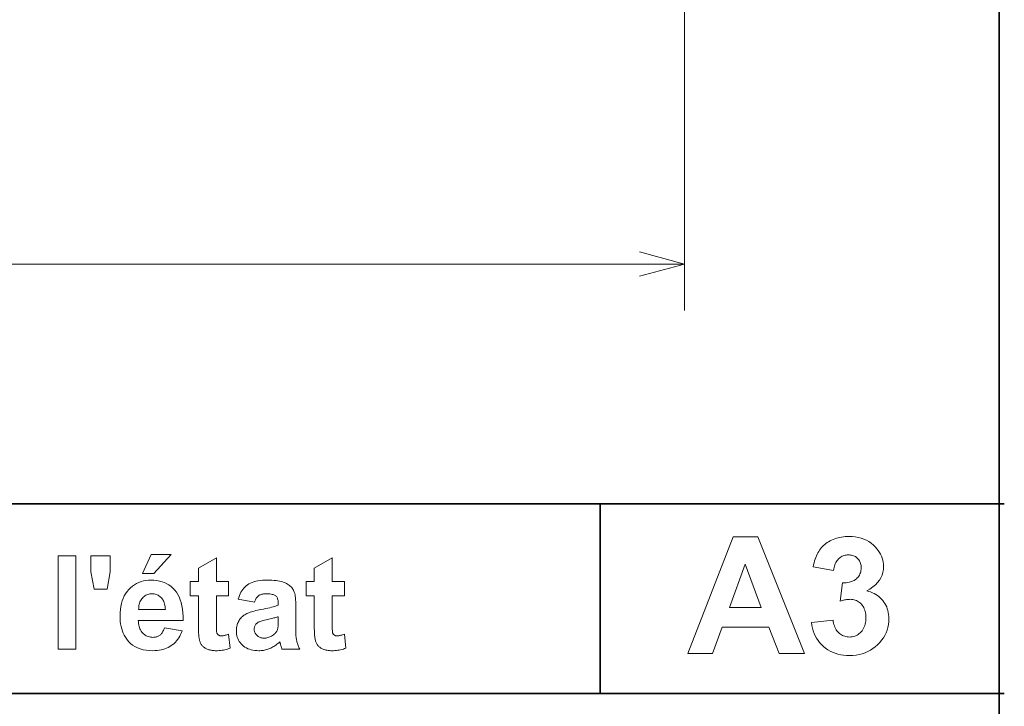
# Model space of a CAD drawing. Extents: x 10 to 410, y 10 to 287.
# Tile 18 of 20: x 368 to 410, y 36 to 65. Entities that reach past the tile are written whole.
import ezdxf

# ---------------------------------------------------------------- set-up
doc = ezdxf.new("R2010")
doc.units = 0

msp = doc.modelspace()

# ---------------------------------------------------------------- linework, layer by layer
at = {"color": 7, "lineweight": 35}
for p, q in [((410, 10), (410, 287)), ((269.909, 44.578), (410.225, 44.578)), ((269.483, 36.452), (410.225, 36.452))]:
    msp.add_line(p, q, dxfattribs=at)
at = {"color": 7, "lineweight": 13, "ltscale": 0.40186}
msp.add_line((396.5, 68.943), (396.5, 52.869), dxfattribs=at)
at = {"color": 7, "lineweight": 13}
msp.add_line((396.5, 54.869), (206.9, 54.869), dxfattribs=at)
at = {"color": 7, "lineweight": 35, "ltscale": 0.203154}
msp.add_line((392.882, 44.578), (392.882, 36.452), dxfattribs=at)
at = {"color": 7, "lineweight": 13}
msp.add_lwpolyline([(394.568, 54.351), (396.5, 54.869), (394.568, 55.387)], dxfattribs=at)
for points in [[(401.659, 38.161), (400.56, 38.161), (400.124, 39.296), (398.125, 39.296), (397.712, 38.161), (396.641, 38.161), (398.589, 43.161), (399.656, 43.161)], [(401.948, 39.487), (402.876, 39.6), (402.887, 39.531), (402.9, 39.465), (402.916, 39.402), (402.936, 39.343), (402.958, 39.287), (402.983, 39.235), (403.012, 39.185), (403.043, 39.139), (403.077, 39.097), (403.115, 39.058), (403.155, 39.022), (403.196, 38.99), (403.239, 38.962), (403.284, 38.938), (403.33, 38.917), (403.378, 38.9), (403.427, 38.887), (403.478, 38.878), (403.531, 38.872), (403.586, 38.87), (403.644, 38.872), (403.7, 38.879), (403.755, 38.89), (403.808, 38.906), (403.859, 38.926), (403.908, 38.951), (403.955, 38.98), (404, 39.014), (404.044, 39.052), (404.085, 39.095), (404.124, 39.142), (404.158, 39.192), (404.189, 39.244), (404.215, 39.3), (404.237, 39.36), (404.256, 39.422), (404.27, 39.487), (404.28, 39.556), (404.286, 39.628), (404.288, 39.702), (404.286, 39.773), (404.28, 39.841), (404.271, 39.906), (404.257, 39.968), (404.24, 40.026), (404.218, 40.082), (404.193, 40.135), (404.164, 40.185), (404.131, 40.232), (404.094, 40.275), (404.054, 40.316), (404.013, 40.351), (403.969, 40.383), (403.925, 40.411), (403.878, 40.434), (403.83, 40.453), (403.78, 40.468), (403.728, 40.478), (403.675, 40.485), (403.62, 40.487), (403.582, 40.486), (403.543, 40.484), (403.503, 40.48), (403.461, 40.475), (403.418, 40.469), (403.373, 40.461), (403.327, 40.452), (403.279, 40.441), (403.23, 40.429), (403.18, 40.415), (403.285, 41.196), (403.361, 41.196), (403.434, 41.2), (403.502, 41.207), (403.567, 41.218), (403.628, 41.233), (403.686, 41.252), (403.74, 41.275), (403.79, 41.301), (403.836, 41.331), (403.879, 41.365), (403.918, 41.402), (403.953, 41.441), (403.983, 41.483), (404.01, 41.527), (404.032, 41.574), (404.051, 41.622), (404.065, 41.673), (404.075, 41.727), (404.081, 41.783), (404.083, 41.841), (404.082, 41.89), (404.077, 41.938), (404.07, 41.983), (404.059, 42.026), (404.046, 42.068), (404.029, 42.107), (404.01, 42.144), (403.987, 42.179), (403.962, 42.212), (403.933, 42.243), (403.902, 42.272), (403.869, 42.297), (403.834, 42.32), (403.798, 42.339), (403.759, 42.356), (403.718, 42.369), (403.675, 42.38), (403.63, 42.387), (403.583, 42.392), (403.534, 42.393), (403.486, 42.392), (403.439, 42.387), (403.393, 42.378), (403.349, 42.366), (403.307, 42.351), (403.266, 42.332), (403.226, 42.31), (403.187, 42.284), (403.15, 42.255), (403.115, 42.223), (403.081, 42.187), (403.051, 42.148), (403.023, 42.106), (402.998, 42.061), (402.975, 42.013), (402.955, 41.962), (402.938, 41.907), (402.924, 41.85), (402.912, 41.789), (402.903, 41.725), (402.02, 41.875), (402.039, 41.964), (402.061, 42.049), (402.084, 42.131), (402.109, 42.209), (402.136, 42.283), (402.164, 42.354), (402.195, 42.421), (402.227, 42.484), (402.262, 42.544), (402.298, 42.6), (402.337, 42.653), (402.378, 42.704), (402.423, 42.752), (402.47, 42.798), (402.521, 42.842), (402.574, 42.883), (402.63, 42.922), (402.689, 42.959), (402.751, 42.994), (402.816, 43.026), (402.884, 43.055), (402.953, 43.082), (403.023, 43.105), (403.095, 43.125), (403.169, 43.142), (403.244, 43.156), (403.321, 43.167), (403.4, 43.175), (403.48, 43.18), (403.562, 43.181), (403.7, 43.177), (403.833, 43.163), (403.96, 43.141), (404.082, 43.109), (404.198, 43.069), (404.308, 43.019), (404.413, 42.961), (404.512, 42.893), (404.606, 42.817), (404.694, 42.731), (404.761, 42.656), (404.82, 42.58), (404.873, 42.501), (404.919, 42.421), (404.957, 42.339), (404.989, 42.255), (405.014, 42.169), (405.031, 42.081), (405.042, 41.991), (405.045, 41.899), (405.038, 41.77), (405.017, 41.646), (404.981, 41.528), (404.93, 41.415), (404.865, 41.307), (404.786, 41.205), (404.693, 41.108), (404.585, 41.016), (404.462, 40.929), (404.326, 40.848), (404.41, 40.828), (404.491, 40.802), (404.568, 40.772), (404.642, 40.738), (404.712, 40.699), (404.779, 40.656), (404.843, 40.607), (404.903, 40.555), (404.96, 40.497), (405.013, 40.436), (405.062, 40.37), (405.106, 40.302), (405.144, 40.231), (405.178, 40.158), (405.206, 40.082), (405.229, 40.003), (405.247, 39.922), (405.26, 39.838), (405.268, 39.751), (405.27, 39.661), (405.266, 39.532), (405.251, 39.406), (405.227, 39.284), (405.193, 39.166), (405.15, 39.052), (405.097, 38.941), (405.035, 38.835), (404.963, 38.733), (404.881, 38.634), (404.789, 38.539), (404.691, 38.451), (404.588, 38.372), (404.48, 38.303), (404.367, 38.242), (404.25, 38.191), (404.128, 38.15), (404.001, 38.117), (403.869, 38.094), (403.733, 38.08), (403.592, 38.075), (403.459, 38.079), (403.33, 38.091), (403.206, 38.111), (403.086, 38.138), (402.972, 38.173), (402.861, 38.216), (402.756, 38.267), (402.655, 38.325), (402.559, 38.392), (402.467, 38.466), (402.381, 38.546), (402.303, 38.632), (402.233, 38.722), (402.169, 38.817), (402.114, 38.917), (402.066, 39.021), (402.025, 39.131), (401.992, 39.245), (401.967, 39.364)], [(369.629, 38.348), (369.629, 42.348), (370.396, 42.348), (370.396, 38.348)], [(371.176, 40.927), (371.031, 41.671), (371.031, 42.348), (371.866, 42.348), (371.866, 41.671), (371.741, 40.927)], [(373.252, 41.6), (373.629, 42.416), (374.488, 42.416), (373.738, 41.6)], [(376.947, 41.246), (376.947, 40.635), (376.423, 40.635), (376.423, 39.467), (376.423, 39.399), (376.424, 39.337), (376.424, 39.281), (376.425, 39.23), (376.427, 39.186), (376.428, 39.148), (376.43, 39.115), (376.433, 39.089), (376.435, 39.068), (376.438, 39.053), (376.441, 39.042), (376.445, 39.031), (376.45, 39.02), (376.456, 39.01), (376.462, 39), (376.47, 38.99), (376.478, 38.981), (376.486, 38.973), (376.496, 38.964), (376.506, 38.957), (376.517, 38.949), (376.528, 38.943), (376.54, 38.937), (376.552, 38.932), (376.565, 38.928), (376.578, 38.924), (376.592, 38.922), (376.606, 38.92), (376.621, 38.919), (376.636, 38.918), (376.658, 38.919), (376.682, 38.921), (376.708, 38.925), (376.736, 38.93), (376.766, 38.937), (376.798, 38.945), (376.832, 38.954), (376.867, 38.966), (376.905, 38.978), (376.944, 38.992), (377.01, 38.397), (376.955, 38.375), (376.9, 38.356), (376.843, 38.339), (376.784, 38.324), (376.724, 38.311), (376.663, 38.301), (376.6, 38.293), (376.536, 38.287), (376.471, 38.284), (376.404, 38.283), (376.363, 38.283), (376.323, 38.285), (376.283, 38.289), (376.244, 38.294), (376.207, 38.3), (376.17, 38.308), (376.134, 38.317), (376.098, 38.327), (376.064, 38.339), (376.03, 38.352), (375.998, 38.367), (375.967, 38.382), (375.938, 38.398), (375.911, 38.414), (375.886, 38.432), (375.862, 38.45), (375.84, 38.47), (375.82, 38.49), (375.802, 38.511), (375.786, 38.532), (375.771, 38.555), (375.757, 38.58), (375.743, 38.606), (375.731, 38.633), (375.72, 38.662), (375.71, 38.693), (375.7, 38.725), (375.692, 38.759), (375.685, 38.794), (375.678, 38.831), (375.673, 38.861), (375.669, 38.895), (375.666, 38.936), (375.662, 38.982), (375.66, 39.033), (375.657, 39.09), (375.656, 39.152), (375.654, 39.22), (375.654, 39.293), (375.653, 39.371), (375.653, 40.635), (375.302, 40.635), (375.302, 41.246), (375.653, 41.246), (375.653, 41.822), (376.423, 42.269), (376.423, 41.246)], [(381.915, 41.246), (381.915, 40.635), (381.392, 40.635), (381.392, 39.467), (381.392, 39.399), (381.392, 39.337), (381.393, 39.281), (381.394, 39.23), (381.395, 39.186), (381.397, 39.148), (381.399, 39.115), (381.401, 39.089), (381.404, 39.068), (381.407, 39.053), (381.41, 39.042), (381.414, 39.031), (381.419, 39.02), (381.425, 39.01), (381.431, 39), (381.438, 38.99), (381.446, 38.981), (381.455, 38.973), (381.464, 38.964), (381.475, 38.957), (381.486, 38.949), (381.497, 38.943), (381.509, 38.937), (381.521, 38.932), (381.534, 38.928), (381.547, 38.924), (381.561, 38.922), (381.575, 38.92), (381.589, 38.919), (381.604, 38.918), (381.627, 38.919), (381.651, 38.921), (381.677, 38.925), (381.705, 38.93), (381.735, 38.937), (381.766, 38.945), (381.8, 38.954), (381.836, 38.966), (381.873, 38.978), (381.913, 38.992), (381.978, 38.397), (381.924, 38.375), (381.868, 38.356), (381.811, 38.339), (381.753, 38.324), (381.693, 38.311), (381.632, 38.301), (381.569, 38.293), (381.505, 38.287), (381.439, 38.284), (381.372, 38.283), (381.331, 38.283), (381.291, 38.285), (381.252, 38.289), (381.213, 38.294), (381.175, 38.3), (381.138, 38.308), (381.102, 38.317), (381.067, 38.327), (381.032, 38.339), (380.999, 38.352), (380.966, 38.367), (380.936, 38.382), (380.907, 38.398), (380.88, 38.414), (380.854, 38.432), (380.831, 38.45), (380.809, 38.47), (380.789, 38.49), (380.771, 38.511), (380.754, 38.532), (380.739, 38.555), (380.725, 38.58), (380.712, 38.606), (380.7, 38.633), (380.689, 38.662), (380.678, 38.693), (380.669, 38.725), (380.661, 38.759), (380.653, 38.794), (380.647, 38.831), (380.642, 38.861), (380.638, 38.895), (380.634, 38.936), (380.631, 38.982), (380.628, 39.033), (380.626, 39.09), (380.624, 39.152), (380.623, 39.22), (380.622, 39.293), (380.622, 39.371), (380.622, 40.635), (380.27, 40.635), (380.27, 41.246), (380.622, 41.246), (380.622, 41.822), (381.392, 42.269), (381.392, 41.246)], [(399.8, 40.139), (399.111, 41.994), (398.435, 40.139)], [(374.188, 39.27), (374.952, 39.142), (374.921, 39.06), (374.886, 38.982), (374.849, 38.908), (374.807, 38.838), (374.762, 38.772), (374.714, 38.71), (374.662, 38.652), (374.607, 38.598), (374.549, 38.548), (374.487, 38.502), (374.422, 38.461), (374.354, 38.423), (374.282, 38.39), (374.207, 38.362), (374.129, 38.338), (374.048, 38.318), (373.964, 38.302), (373.876, 38.291), (373.786, 38.285), (373.692, 38.283), (373.544, 38.288), (373.405, 38.302), (373.274, 38.327), (373.15, 38.362), (373.034, 38.406), (372.926, 38.46), (372.826, 38.525), (372.734, 38.599), (372.649, 38.683), (372.573, 38.776), (372.519, 38.858), (372.47, 38.943), (372.427, 39.033), (372.39, 39.126), (372.358, 39.224), (372.332, 39.326), (372.312, 39.432), (372.298, 39.542), (372.289, 39.657), (372.286, 39.775), (372.29, 39.916), (372.302, 40.051), (372.32, 40.179), (372.347, 40.301), (372.381, 40.417), (372.422, 40.527), (372.471, 40.63), (372.527, 40.728), (372.591, 40.819), (372.663, 40.903), (372.74, 40.981), (372.822, 41.05), (372.907, 41.111), (372.996, 41.164), (373.089, 41.209), (373.187, 41.246), (373.288, 41.275), (373.393, 41.295), (373.502, 41.307), (373.615, 41.311), (373.742, 41.307), (373.863, 41.294), (373.979, 41.273), (374.089, 41.243), (374.194, 41.205), (374.293, 41.158), (374.387, 41.102), (374.475, 41.038), (374.558, 40.965), (374.636, 40.884), (374.707, 40.794), (374.77, 40.695), (374.825, 40.587), (374.872, 40.47), (374.912, 40.344), (374.944, 40.208), (374.968, 40.064), (374.984, 39.91), (374.993, 39.748), (374.993, 39.576), (373.072, 39.576), (373.076, 39.509), (373.082, 39.446), (373.092, 39.385), (373.106, 39.327), (373.123, 39.273), (373.143, 39.221), (373.167, 39.173), (373.194, 39.127), (373.224, 39.085), (373.258, 39.045), (373.294, 39.009), (373.332, 38.977), (373.372, 38.949), (373.414, 38.924), (373.457, 38.903), (373.502, 38.886), (373.549, 38.873), (373.597, 38.863), (373.648, 38.858), (373.7, 38.856), (373.735, 38.857), (373.77, 38.86), (373.803, 38.864), (373.835, 38.871), (373.866, 38.88), (373.895, 38.891), (373.924, 38.904), (373.951, 38.918), (373.978, 38.935), (374.003, 38.954), (374.027, 38.975), (374.049, 38.998), (374.071, 39.024), (374.091, 39.052), (374.111, 39.082), (374.128, 39.115), (374.145, 39.15), (374.161, 39.188), (374.175, 39.228)], [(378.052, 40.362), (377.356, 40.487), (377.381, 40.569), (377.41, 40.647), (377.442, 40.72), (377.477, 40.788), (377.516, 40.853), (377.558, 40.913), (377.603, 40.969), (377.652, 41.02), (377.704, 41.067), (377.76, 41.109), (377.82, 41.148), (377.886, 41.182), (377.957, 41.212), (378.034, 41.239), (378.116, 41.261), (378.204, 41.279), (378.297, 41.293), (378.396, 41.303), (378.501, 41.309), (378.611, 41.311), (378.711, 41.31), (378.806, 41.306), (378.895, 41.3), (378.98, 41.292), (379.059, 41.281), (379.132, 41.268), (379.201, 41.252), (379.264, 41.234), (379.322, 41.213), (379.375, 41.19), (379.424, 41.165), (379.47, 41.139), (379.512, 41.111), (379.552, 41.082), (379.589, 41.052), (379.623, 41.021), (379.654, 40.988), (379.682, 40.954), (379.707, 40.918), (379.729, 40.882), (379.748, 40.841), (379.765, 40.794), (379.781, 40.741), (379.794, 40.682), (379.805, 40.617), (379.814, 40.545), (379.822, 40.467), (379.827, 40.383), (379.83, 40.292), (379.831, 40.195), (379.823, 39.3), (379.823, 39.226), (379.824, 39.156), (379.826, 39.089), (379.829, 39.027), (379.832, 38.969), (379.836, 38.914), (379.841, 38.864), (379.846, 38.818), (379.852, 38.775), (379.859, 38.737), (379.867, 38.7), (379.877, 38.663), (379.887, 38.626), (379.899, 38.588), (379.912, 38.549), (379.927, 38.51), (379.942, 38.47), (379.959, 38.43), (379.978, 38.389), (379.997, 38.348), (379.239, 38.348), (379.233, 38.364), (379.226, 38.382), (379.22, 38.401), (379.213, 38.421), (379.205, 38.443), (379.198, 38.466), (379.19, 38.491), (379.182, 38.517), (379.174, 38.545), (379.165, 38.575), (379.161, 38.588), (379.158, 38.6), (379.155, 38.611), (379.152, 38.622), (379.149, 38.631), (379.146, 38.64), (379.144, 38.647), (379.141, 38.654), (379.14, 38.66), (379.138, 38.665), (379.098, 38.627), (379.058, 38.592), (379.017, 38.559), (378.976, 38.527), (378.935, 38.497), (378.892, 38.47), (378.849, 38.444), (378.806, 38.42), (378.762, 38.398), (378.718, 38.378), (378.673, 38.36), (378.627, 38.344), (378.581, 38.329), (378.534, 38.317), (378.486, 38.306), (378.438, 38.298), (378.39, 38.291), (378.34, 38.286), (378.291, 38.284), (378.24, 38.283), (378.152, 38.285), (378.069, 38.292), (377.989, 38.304), (377.912, 38.321), (377.84, 38.343), (377.771, 38.37), (377.707, 38.402), (377.646, 38.438), (377.588, 38.479), (377.535, 38.525), (377.486, 38.575), (377.442, 38.628), (377.403, 38.683), (377.37, 38.74), (377.341, 38.8), (377.318, 38.863), (377.3, 38.928), (377.287, 38.996), (377.28, 39.066), (377.277, 39.139), (377.278, 39.188), (377.282, 39.235), (377.288, 39.282), (377.296, 39.327), (377.306, 39.372), (377.319, 39.415), (377.334, 39.457), (377.352, 39.498), (377.372, 39.538), (377.394, 39.577), (377.419, 39.615), (377.445, 39.651), (377.473, 39.685), (377.503, 39.717), (377.535, 39.747), (377.569, 39.776), (377.605, 39.802), (377.642, 39.827), (377.682, 39.851), (377.723, 39.872), (377.767, 39.892), (377.815, 39.912), (377.867, 39.931), (377.922, 39.95), (377.981, 39.968), (378.044, 39.985), (378.111, 40.003), (378.181, 40.019), (378.255, 40.035), (378.333, 40.051), (378.437, 40.071), (378.535, 40.091), (378.626, 40.11), (378.71, 40.129), (378.788, 40.148), (378.859, 40.167), (378.924, 40.185), (378.982, 40.203), (379.033, 40.221), (379.078, 40.239), (379.078, 40.315), (379.077, 40.358), (379.073, 40.399), (379.068, 40.437), (379.06, 40.472), (379.05, 40.505), (379.038, 40.535), (379.024, 40.563), (379.008, 40.588), (378.989, 40.61), (378.969, 40.631), (378.945, 40.648), (378.917, 40.664), (378.886, 40.679), (378.85, 40.691), (378.811, 40.701), (378.768, 40.71), (378.721, 40.716), (378.67, 40.721), (378.615, 40.724), (378.557, 40.725), (378.517, 40.724), (378.478, 40.721), (378.442, 40.717), (378.407, 40.712), (378.374, 40.705), (378.343, 40.696), (378.314, 40.685), (378.287, 40.673), (378.261, 40.659), (378.237, 40.644), (378.215, 40.627), (378.193, 40.607), (378.173, 40.585), (378.153, 40.56), (378.134, 40.533), (378.116, 40.504), (378.098, 40.472), (378.082, 40.438), (378.066, 40.401)], [(374.232, 40.045), (374.229, 40.11), (374.222, 40.172), (374.213, 40.231), (374.201, 40.286), (374.185, 40.338), (374.166, 40.387), (374.144, 40.433), (374.119, 40.476), (374.091, 40.515), (374.06, 40.551), (374.027, 40.584), (373.992, 40.614), (373.955, 40.64), (373.918, 40.662), (373.879, 40.681), (373.838, 40.697), (373.796, 40.709), (373.753, 40.718), (373.708, 40.723), (373.662, 40.725), (373.612, 40.723), (373.565, 40.717), (373.519, 40.708), (373.475, 40.695), (373.432, 40.679), (373.392, 40.659), (373.353, 40.635), (373.316, 40.608), (373.281, 40.577), (373.247, 40.542), (373.216, 40.504), (373.188, 40.463), (373.164, 40.42), (373.143, 40.375), (373.125, 40.326), (373.11, 40.275), (373.099, 40.222), (373.091, 40.166), (373.087, 40.107), (373.086, 40.045)], [(379.078, 39.74), (379.047, 39.73), (379.012, 39.719), (378.974, 39.708), (378.932, 39.697), (378.887, 39.686), (378.839, 39.674), (378.787, 39.662), (378.732, 39.649), (378.673, 39.636), (378.611, 39.622), (378.55, 39.609), (378.492, 39.595), (378.44, 39.582), (378.391, 39.568), (378.347, 39.555), (378.308, 39.541), (378.273, 39.528), (378.242, 39.515), (378.216, 39.502), (378.194, 39.489), (378.165, 39.467), (378.14, 39.444), (378.117, 39.42), (378.098, 39.394), (378.081, 39.368), (378.068, 39.34), (378.057, 39.312), (378.05, 39.282), (378.045, 39.251), (378.044, 39.219), (378.045, 39.187), (378.048, 39.156), (378.054, 39.126), (378.063, 39.097), (378.074, 39.068), (378.087, 39.041), (378.102, 39.015), (378.12, 38.989), (378.141, 38.964), (378.164, 38.94), (378.188, 38.918), (378.214, 38.898), (378.242, 38.88), (378.27, 38.865), (378.3, 38.852), (378.331, 38.842), (378.364, 38.833), (378.398, 38.828), (378.433, 38.824), (378.469, 38.823), (378.511, 38.824), (378.551, 38.828), (378.592, 38.835), (378.632, 38.845), (378.672, 38.857), (378.711, 38.872), (378.75, 38.89), (378.789, 38.91), (378.827, 38.933), (378.865, 38.959), (378.892, 38.98), (378.917, 39.003), (378.94, 39.026), (378.961, 39.05), (378.98, 39.075), (378.998, 39.1), (379.013, 39.127), (379.026, 39.155), (379.038, 39.183), (379.048, 39.213), (379.053, 39.234), (379.059, 39.259), (379.063, 39.288), (379.067, 39.32), (379.07, 39.356), (379.073, 39.395), (379.075, 39.437), (379.077, 39.484), (379.077, 39.534), (379.078, 39.587)]]:
    msp.add_lwpolyline(points, close=True, dxfattribs=at)

doc.saveas('drawing.dxf')
